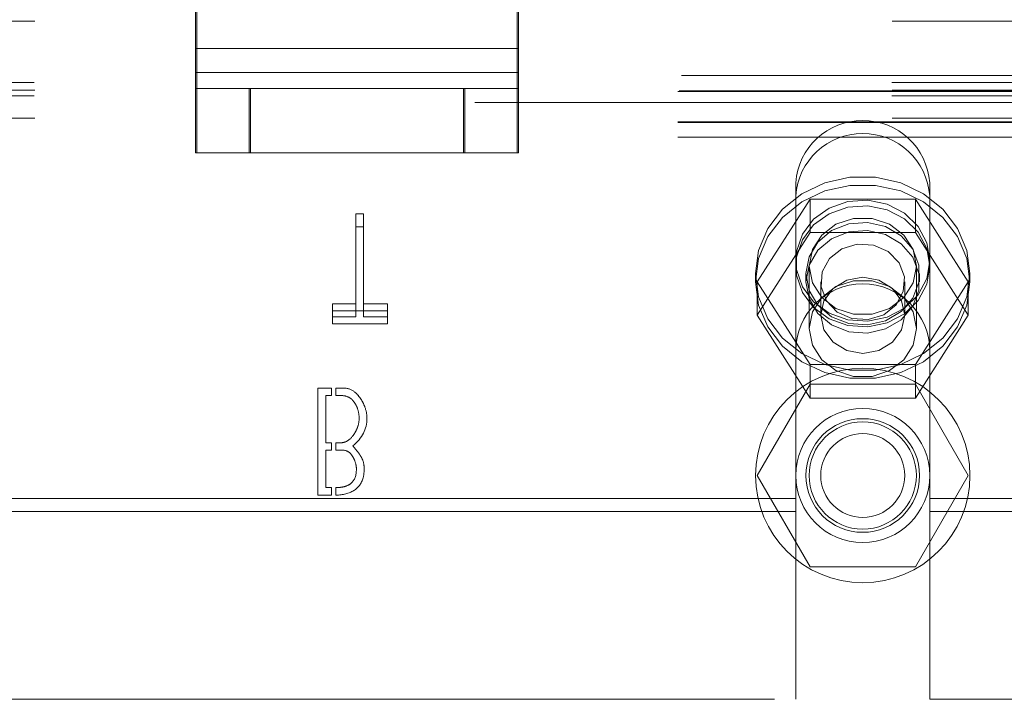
# Model space of a CAD drawing. Header units: inches. Extents: x 0.2 to 10.8, y 0.2 to 8.2.
# Tile 21 of 156: x 4.0238 to 4.1386, y 2.2283 to 2.3075. Entities that reach past the tile are written whole.
import ezdxf

# ---------------------------------------------------------------- set-up
doc = ezdxf.new("R2010")
doc.units = ezdxf.units.IN
doc.header["$MEASUREMENT"] = 0
doc.linetypes.add('HIDDEN', pattern=[0.075, 0.05, -0.025])

msp = doc.modelspace()

# ---------------------------------------------------------------- linework, layer by layer
at = {"color": 7, "linetype": 'HIDDEN', "lineweight": 18}
for p, q in [((4.0444972, 2.3176146), (4.0444972, 2.3041789)), ((4.0819972, 2.3176146), (4.0819972, 2.3041789)), ((4.0443153, 2.3013669), (4.0443153, 2.3148027)), ((4.0818153, 2.3013669), (4.0818153, 2.3148027)), ((4.2255767, 2.3073461), (3.9005767, 2.3073461)), ((4.0818153, 2.3041789), (4.0443153, 2.3041789)), ((4.0444972, 2.3041789), (4.0819972, 2.3041789)), ((4.0444972, 2.3041789), (4.0444972, 2.2994908)), ((4.0819972, 2.3041789), (4.0819972, 2.2994908)), ((3.9010084, 2.3010171), (4.2251451, 2.3010171)), ((3.9010084, 2.3010171), (4.2251451, 2.3010171)), ((4.0818153, 2.3013669), (4.0443153, 2.3013669)), ((4.0443153, 2.2919908), (4.0443153, 2.3013669)), ((4.0444972, 2.3013669), (4.0819972, 2.3013669)), ((4.0818153, 2.2919908), (4.0818153, 2.3013669)), ((4.2255125, 2.3001786), (3.9006409, 2.3001786)), ((4.2255767, 2.299308), (3.9005767, 2.299308)), ((3.9005767, 2.2991393), (4.2255767, 2.2991393)), ((4.2255125, 2.2986572), (3.9006409, 2.2986572)), ((3.9007062, 2.2992171), (4.2254472, 2.2992171)), ((4.0444972, 2.2994908), (4.0443153, 2.2994908)), ((4.0444972, 2.2994908), (4.0444972, 2.2919908)), ((4.0444972, 2.2994908), (4.0507472, 2.2994908)), ((4.0505653, 2.2994908), (4.0505653, 2.2919908)), ((4.0507472, 2.2994908), (4.0507472, 2.2919908)), ((4.0507472, 2.2994908), (4.0757472, 2.2994908)), ((4.0755653, 2.2994908), (4.0755653, 2.2919908)), ((4.0757472, 2.2994908), (4.0757472, 2.2919908)), ((4.0757472, 2.2994908), (4.0819972, 2.2994908)), ((4.0819972, 2.2994908), (4.0819972, 2.2919908)), ((4.5768812, 2.2978671), (2.9011722, 2.2978671)), ((4.2255767, 2.2960453), (3.9005767, 2.2960453)), ((3.9005767, 2.2956171), (4.2255767, 2.2956171)), ((3.9005767, 2.2955393), (4.2255767, 2.2955393)), ((3.9005767, 2.2938171), (4.2255767, 2.2938171)), ((3.9005767, 2.2938171), (4.2255767, 2.2938171)), ((4.0444972, 2.2919908), (4.0443153, 2.2919908)), ((4.0507472, 2.2919908), (4.0444972, 2.2919908)), ((4.0507472, 2.2919908), (4.0757472, 2.2919908)), ((4.0819972, 2.2919908), (4.0757472, 2.2919908)), ((4.1143142, 2.2884982), (4.1143142, 2.2869768)), ((4.1299392, 2.2884982), (4.1299392, 2.2869768)), ((4.1143142, 2.2688921), (4.1143142, 2.2869768)), ((4.1299392, 2.2688921), (4.1299392, 2.2869768)), ((4.1098292, 2.2769548), (4.1159779, 2.286607)), ((4.1159779, 2.286607), (4.1159779, 2.2826978)), ((4.1159779, 2.286607), (4.1282755, 2.286607)), ((4.1282755, 2.286607), (4.1282755, 2.2826978)), ((4.1282755, 2.286607), (4.1344243, 2.2769548)), ((4.0630329, 2.2848954), (4.0630329, 2.283374)), ((4.063921, 2.2848954), (4.0630329, 2.2848954)), ((4.063921, 2.2848954), (4.063921, 2.283374)), ((4.0630329, 2.283374), (4.063921, 2.283374)), ((4.0630329, 2.2728675), (4.0630329, 2.283374)), ((4.063921, 2.283374), (4.063921, 2.2728675)), ((4.1098292, 2.2730456), (4.1159779, 2.2826978)), ((4.1159779, 2.2826978), (4.1282755, 2.2826978)), ((4.1282755, 2.2826978), (4.1344243, 2.2730456)), ((4.1096267, 2.2779057), (4.1096267, 2.2769548)), ((4.1155017, 2.2779057), (4.1155017, 2.2769548)), ((4.1158767, 2.2787668), (4.1158767, 2.2715031)), ((4.1283767, 2.2715031), (4.1283767, 2.2787668)), ((4.1287517, 2.2769548), (4.1287517, 2.2779057)), ((4.1346267, 2.2769548), (4.1346267, 2.2779057)), ((4.1098292, 2.2769548), (4.1098292, 2.2730456)), ((4.1159779, 2.2673027), (4.1098292, 2.2769548)), ((4.1172292, 2.2769548), (4.1172292, 2.2730456)), ((4.1270242, 2.2730456), (4.1270242, 2.2769548)), ((4.1344243, 2.2769548), (4.1282755, 2.2673027)), ((4.1344243, 2.2769548), (4.1344243, 2.2730456)), ((4.0602916, 2.2743889), (4.0602916, 2.2728675)), ((4.0630329, 2.2743889), (4.0602916, 2.2743889)), ((4.0667202, 2.2743889), (4.063921, 2.2743889)), ((4.0667202, 2.2743889), (4.0667202, 2.2728675)), ((4.0602916, 2.2735666), (4.0667202, 2.2735666)), ((4.0602916, 2.2728675), (4.0630329, 2.2728675)), ((4.0602916, 2.2720452), (4.0602916, 2.2728675)), ((4.0667202, 2.2720452), (4.0602916, 2.2720452)), ((4.063921, 2.2728675), (4.0667202, 2.2728675)), ((4.0667202, 2.2728675), (4.0667202, 2.2720452)), ((4.1159779, 2.2633934), (4.1098292, 2.2730456)), ((4.1344243, 2.2730456), (4.1282755, 2.2633934)), ((4.1143142, 2.2688921), (4.1143142, 2.2282671)), ((4.1299392, 2.2688921), (4.1299392, 2.2282671)), ((4.1282755, 2.2673027), (4.1159779, 2.2673027)), ((4.1159779, 2.2673027), (4.1159779, 2.2633934)), ((4.1282755, 2.2673027), (4.1282755, 2.2633934)), ((4.0585793, 2.2645589), (4.060174, 2.2645589)), ((4.0585793, 2.2520589), (4.0585793, 2.2645589)), ((4.060174, 2.2645589), (4.060174, 2.2636805)), ((4.060674, 2.2636805), (4.060674, 2.2645589)), ((4.1159779, 2.2650171), (4.1098292, 2.2543671)), ((4.1282755, 2.2650171), (4.1159779, 2.2650171)), ((4.1344243, 2.2543671), (4.1282755, 2.2650171)), ((4.0595156, 2.2636805), (4.0595156, 2.2581786)), ((4.060174, 2.2636805), (4.0595156, 2.2636805)), ((4.1282755, 2.2633934), (4.1159779, 2.2633934)), ((4.0595156, 2.2581786), (4.060174, 2.2581786)), ((4.0595156, 2.2573195), (4.0595156, 2.2529662)), ((4.060174, 2.2573195), (4.0595156, 2.2573195)), ((4.060174, 2.2581786), (4.060174, 2.2573195)), ((4.060674, 2.2573195), (4.060674, 2.2581786)), ((4.1098292, 2.2543671), (4.1159779, 2.2437171)), ((4.1282755, 2.2437171), (4.1344243, 2.2543671)), ((4.0595156, 2.2529662), (4.060174, 2.2529662)), ((4.060174, 2.2529662), (4.060174, 2.2520589)), ((4.060674, 2.2520632), (4.060674, 2.2529662)), ((4.1143142, 2.2516795), (4.0118392, 2.2516795)), ((4.060174, 2.2520589), (4.0585793, 2.2520589)), ((4.2068267, 2.2516795), (4.1299392, 2.2516795)), ((4.1143142, 2.250158), (4.0118392, 2.250158)), ((4.2068267, 2.250158), (4.1299392, 2.250158)), ((4.1159779, 2.2437171), (4.1282755, 2.2437171)), ((4.0118392, 2.2282671), (4.1143142, 2.2282671)), ((4.1299392, 2.2282671), (4.2068267, 2.2282671))]:
    msp.add_line(p, q, dxfattribs=at)
at = {"color": 7, "linetype": 'HIDDEN', "lineweight": 18, "flags": 128}
for points in [[(4.1096267, 2.2779057), (4.1099899, 2.2751946), (4.1110585, 2.272641), (4.1127703, 2.2703933), (4.1150259, 2.2685823), (4.1176942, 2.2673131), (4.12062, 2.2666595), (4.1236334, 2.2666595), (4.1265593, 2.2673131), (4.1292275, 2.2685823), (4.1314831, 2.2703933), (4.1331949, 2.272641), (4.1342635, 2.2751946), (4.1346267, 2.2779057), (4.1342635, 2.2806169), (4.1331949, 2.2831705), (4.1314831, 2.2854181), (4.1292275, 2.2872292), (4.1265593, 2.2884984), (4.1236334, 2.289152), (4.12062, 2.289152), (4.1176942, 2.2884984), (4.1150259, 2.2872292), (4.1127703, 2.2854181), (4.1110585, 2.2831705), (4.1099899, 2.2806169), (4.1096267, 2.2779057)], [(4.1096267, 2.2769548), (4.1099899, 2.2742437), (4.1110585, 2.2716901), (4.1127703, 2.2694424), (4.1150259, 2.2676314), (4.1176942, 2.2663622), (4.12062, 2.2657086), (4.1236334, 2.2657086), (4.1265593, 2.2663622), (4.1292275, 2.2676314), (4.1314831, 2.2694424), (4.1331949, 2.2716901), (4.1342635, 2.2742437), (4.1346267, 2.2769548), (4.1342635, 2.279666), (4.1331949, 2.2822196), (4.1314831, 2.2844673), (4.1292275, 2.2862783), (4.1265593, 2.2875475), (4.1236334, 2.2882011), (4.12062, 2.2882011), (4.1176942, 2.2875475), (4.1150259, 2.2862783), (4.1127703, 2.2844673), (4.1110585, 2.2822196), (4.1099899, 2.279666), (4.1096267, 2.2769548)], [(4.1299392, 2.2794272), (4.1295921, 2.2773401), (4.1285817, 2.2754386), (4.1269977, 2.2738914), (4.1249809, 2.2728361), (4.1227105, 2.2723664), (4.1203883, 2.2725241), (4.1182205, 2.2732952), (4.1163997, 2.2746112), (4.1150879, 2.276355), (4.1144015, 2.2783719), (4.1144015, 2.2804825), (4.1150879, 2.2824993), (4.1163997, 2.2842431), (4.1182205, 2.2855591), (4.1203883, 2.2863302), (4.1227105, 2.2864879), (4.1249809, 2.2860182), (4.1269977, 2.2849629), (4.1285817, 2.2834158), (4.1295921, 2.2815142), (4.1299392, 2.2794272)], [(4.1299392, 2.2787668), (4.1295921, 2.2766798), (4.1285817, 2.2747782), (4.1269977, 2.273231), (4.1249809, 2.2721757), (4.1227105, 2.2717061), (4.1203883, 2.2718638), (4.1182205, 2.2726349), (4.1163997, 2.2739508), (4.1150879, 2.2756947), (4.1144015, 2.2777115), (4.1144015, 2.2798221), (4.1150879, 2.2818389), (4.1163997, 2.2835828), (4.1182205, 2.2848987), (4.1203883, 2.2856698), (4.1227105, 2.2858275), (4.1249809, 2.2853579), (4.1269977, 2.2843026), (4.1285817, 2.2827554), (4.1295921, 2.2808538), (4.1299392, 2.2787668)], [(4.1155017, 2.2779057), (4.1158607, 2.2759561), (4.1168987, 2.2742178), (4.1185032, 2.2728791), (4.1205004, 2.2720852), (4.1226738, 2.2719219), (4.1247879, 2.2724072), (4.1266137, 2.2734882), (4.1279532, 2.275048), (4.1286614, 2.2769175), (4.1286614, 2.278894), (4.1279532, 2.2807635), (4.1266137, 2.2823232), (4.1247879, 2.2834043), (4.1226738, 2.2838895), (4.1205004, 2.2837263), (4.1185032, 2.2829323), (4.1168987, 2.2815936), (4.1158607, 2.2798553), (4.1155017, 2.2779057)], [(4.1283767, 2.2787668), (4.1279998, 2.2768295), (4.1269145, 2.2751258), (4.1252517, 2.2738613), (4.123212, 2.2731884), (4.1210414, 2.2731884), (4.1190017, 2.2738613), (4.1173389, 2.2751258), (4.1162536, 2.2768295), (4.1158767, 2.2787668), (4.1162536, 2.2807042), (4.1173389, 2.2824078), (4.1190017, 2.2836723), (4.1210414, 2.2843452), (4.123212, 2.2843452), (4.1252517, 2.2836723), (4.1269145, 2.2824078), (4.1279998, 2.2807042), (4.1283767, 2.2787668)], [(4.1155017, 2.2769548), (4.1158607, 2.2750052), (4.1168987, 2.2732669), (4.1185032, 2.2719282), (4.1205004, 2.2711343), (4.1226738, 2.2709711), (4.1247879, 2.2714563), (4.1266137, 2.2725373), (4.1279532, 2.2740971), (4.1286614, 2.2759666), (4.1286614, 2.2779431), (4.1279532, 2.2798126), (4.1266137, 2.2813723), (4.1247879, 2.2824534), (4.1226738, 2.2829386), (4.1205004, 2.2827754), (4.1185032, 2.2819814), (4.1168987, 2.2806427), (4.1158607, 2.2789044), (4.1155017, 2.2769548)], [(4.1245755, 2.2731109), (4.122766, 2.2725542), (4.1208591, 2.2726674), (4.1191453, 2.2734334), (4.1178854, 2.2747355), (4.1172711, 2.2763755), (4.1173961, 2.2781036), (4.1182413, 2.2796569), (4.119678, 2.2807988), (4.1214875, 2.2813555), (4.1233943, 2.2812422), (4.1251081, 2.2804763), (4.1263681, 2.2791742), (4.1269823, 2.2775342), (4.1268573, 2.275806), (4.1260122, 2.2742528), (4.1245755, 2.2731109)], [(4.1283767, 2.2715031), (4.1279998, 2.2695657), (4.1269145, 2.267862), (4.1252517, 2.2665975), (4.123212, 2.2659247), (4.1210414, 2.2659247), (4.1190017, 2.2665975), (4.1173389, 2.267862), (4.1162536, 2.2695657), (4.1158767, 2.2715031), (4.1162536, 2.2734404), (4.1173389, 2.2751441), (4.1190017, 2.2764086), (4.1210414, 2.2770814), (4.123212, 2.2770814), (4.1252517, 2.2764086), (4.1269145, 2.2751441), (4.1279998, 2.2734404), (4.1283767, 2.2715031)], [(4.1270242, 2.2730456), (4.1266514, 2.271347), (4.1255898, 2.269907), (4.1240009, 2.2689448), (4.1221267, 2.268607), (4.1202525, 2.2689448), (4.1186637, 2.269907), (4.117602, 2.271347), (4.1172292, 2.2730456), (4.117602, 2.2747442), (4.1186637, 2.2761842), (4.1202525, 2.2771464), (4.1221267, 2.2774843), (4.1240009, 2.2771464), (4.1255898, 2.2761842), (4.1266514, 2.2747442), (4.1270242, 2.2730456)]]:
    msp.add_lwpolyline(points, dxfattribs=at)
at = {"color": 7, "linetype": 'HIDDEN', "lineweight": 18}
for radius in [0.0125, 0.0078125, 0.006625, 0.00625, 0.0048975]:
    msp.add_circle((4.1221267, 2.2543671), radius, dxfattribs=at)
for centre, radius, start, end in [((4.1221267, 2.28794), 0.0078324, 4.087218, 175.912782), ((4.1221267, 2.2864185), 0.0078324, 4.087218, 175.912782), ((4.1221267, 2.2688921), 0.0078125, 0, 180)]:
    msp.add_arc(centre, radius, start, end, dxfattribs=at)
for points, knots in [([(4.060674, 2.2645589), (4.0611574, 2.2645589), (4.0621276, 2.2646514), (4.063097, 2.2640317), (4.0637607, 2.2630771), (4.0641778, 2.2622022), (4.0643129, 2.2615035), (4.0643129, 2.2610357)], [0, 0, 0, 0, 0.25, 0.5, 0.625, 0.75, 1, 1, 1, 1]), ([(4.0634055, 2.2610357), (4.0634055, 2.2614274), (4.0633134, 2.261987), (4.063035, 2.2626229), (4.0625686, 2.263308), (4.0618095, 2.2637538), (4.061042, 2.2636805), (4.060674, 2.2636805)], [0, 0, 0, 0, 0.25, 0.375, 0.5, 0.75, 1, 1, 1, 1]), ([(4.060674, 2.2581786), (4.0610473, 2.2581786), (4.0617636, 2.2581333), (4.0625106, 2.2587134), (4.0629919, 2.2594628), (4.0633043, 2.2601446), (4.0634055, 2.2606796), (4.0634055, 2.2610357)], [0, 0, 0, 0, 0.25, 0.5, 0.625, 0.75, 1, 1, 1, 1]), ([(4.0626719, 2.2578214), (4.0630068, 2.2574297), (4.0633141, 2.2570369), (4.0635443, 2.2566998), (4.0636381, 2.2565584), (4.0639156, 2.2560059), (4.0640383, 2.2551845), (4.0638727, 2.2536566), (4.0629341, 2.252461), (4.0615424, 2.2520929), (4.060674, 2.2520632)], [0, 0, 0, 0, 0.125, 0.15625, 0.1875, 0.25, 0.375, 0.5, 0.75, 1, 1, 1, 1]), ([(4.063087, 2.2551091), (4.063087, 2.2554177), (4.0629986, 2.2558807), (4.0627363, 2.2564619), (4.062295, 2.2571177), (4.0616642, 2.2573879), (4.0609923, 2.2573195), (4.060674, 2.2573195)], [0, 0, 0, 0, 0.25, 0.375, 0.5, 0.75, 1, 1, 1, 1]), ([(4.060674, 2.2529662), (4.060829, 2.2529662), (4.0612337, 2.2529728), (4.0618866, 2.2530944), (4.0627853, 2.2535506), (4.063087, 2.2543719), (4.063087, 2.2551091)], [0, 0, 0, 0, 0.125, 0.25, 0.5, 1, 1, 1, 1])]:
    msp.add_open_spline(points, degree=3, knots=knots, dxfattribs=at)
msp.add_open_spline([(4.0643129, 2.2610357), (4.0643129, 2.2597905), (4.0637723, 2.2587191), (4.0626719, 2.2578214)], degree=3, dxfattribs=at)

doc.saveas('drawing.dxf')
